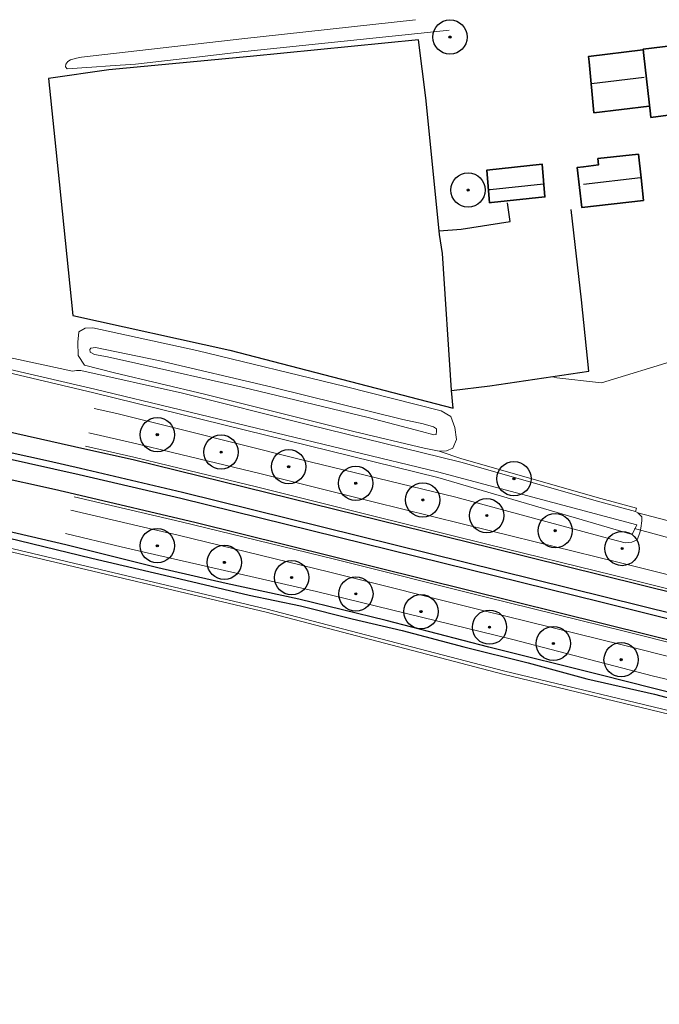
# Model space of a CAD drawing. Header units: metres. Extents: x 169249 to 194689, y 406250 to 412203.
# Tile 3 of 26: x 172182 to 172276, y 406559 to 406702. Entities that reach past the tile are written whole.
import ezdxf

# ---------------------------------------------------------------- set-up
doc = ezdxf.new("R2010")
doc.units = ezdxf.units.M
doc.linetypes.add('AM-AS', pattern=[16, 10, -2, 2, -2])
doc.layers.get('0').update_dxf_attribs({"lineweight": 25})
for name, color, linetype, lineweight in [('B-WE-AM-AS_KUNSTWERK_DUIKER-GV', 10, 'AM-AS', 18), ('B-WE-GR-BOOM-S', 90, 'Continuous', 25), ('B-WE-GW-TALUD_KRUIN-G', 90, 'Continuous', 18), ('B-WE-GW-TALUD_TEEN-G', 90, 'Continuous', 18), ('B-WE-GW-WATERGANG_INSTEEK-G', 160, 'Continuous', 18), ('B-WE-OG-TOPOGRAFIE_BEBOUWING-G', 1, 'Continuous', 35), ('B-WE-OG-TOPOGRAFIE_CULTUURSCHEIDING-G', 7, 'Continuous', 18), ('B-WE-OG-TOPOGRAFIE_WATER-GV', 160, 'Continuous', 18), ('B-WE-OG-TOPOGRAFIE_WEG_BERM-GV', 62, 'Continuous', 18)]:
    doc.layers.add(name, color=color, linetype=linetype, lineweight=lineweight)
for name, color, linetype in [('B-WE-IE-TERREINAFSCHEIDING_KUNSTMATIG_HEKWERK_RASTER-G', 7, 'Continuous'), ('B-WE-KG-KADASTRAAL_NOK-G', 7, 'Continuous'), ('B-WE-OG-TOPOGRAFIE_WATER_SLOOT-GV', 7, 'Continuous'), ('B-WE-VW-MARKERING-G', 7, 'Continuous')]:
    doc.layers.add(name, color=color, linetype=linetype)

# ---------------------------------------------------------------- blocks, each defined once
blk = doc.blocks.new('SGR-BOOM_01')
at = {"ltscale": 0.1}
h = blk.add_hatch(color=256, dxfattribs=at)
edge = h.paths.add_edge_path()
edge.add_arc((0, 0), 0.15, 0, 360)
for radius in [2.5, 0.045]:
    blk.add_circle((0, 0), radius)
blk.add_circle((0, 0), 0.15, dxfattribs=at)

msp = doc.modelspace()

# ---------------------------------------------------------------- linework, layer by layer
at = {"layer": 'B-WE-AM-AS_KUNSTWERK_DUIKER-GV'}
msp.add_line((172272.07, 406628.25, 15.87), (172282.03, 406625.52, 16.02), dxfattribs=at)
at = {"layer": 'B-WE-GW-TALUD_KRUIN-G'}
msp.add_polyline3d([(172192.67, 406654.36, 18.37), (172192.8, 406654.55, 18.38), (172193.46, 406654.61, 18.39), (172202.64, 406652.76, 18.5), (172219.26, 406648.87, 18.65), (172238.29, 406644.15, 18.65), (172241.29, 406643.52, 18.65), (172242.79, 406643.05, 18.61), (172243.23, 406642.79, 18.48), (172243.21, 406642.42, 18.48), (172243.14, 406641.95, 18.48), (172242.83, 406641.89, 18.48), (172241.01, 406642.37, 18.64), (172233.25, 406644.44, 18.63), (172214.89, 406648.85, 18.55), (172199.34, 406652.37, 18.49), (172195.22, 406653.29, 18.43), (172193.33, 406653.62, 18.4), (172192.7, 406653.95, 18.38), (172192.67, 406654.36, 18.37)], dxfattribs=at)
at = {"layer": 'B-WE-GW-TALUD_TEEN-G'}
msp.add_polyline3d([(172191.86, 406652.04, 16.72), (172190.97, 406653.46, 16.71), (172190.89, 406655.41, 16.66), (172191.03, 406656.94, 16.63), (172191.97, 406657.43, 16.62), (172193.11, 406657.52, 16.59), (172208.24, 406654.18, 16.62), (172229.91, 406648.95, 16.69), (172243.9, 406645.41, 16.82), (172245.28, 406644.57, 16.84), (172245.9, 406642.95, 16.84), (172246.11, 406641.23, 16.93), (172245.57, 406639.96, 16.93), (172244.67, 406639.56, 16.98), (172243.59, 406639.5, 17)], dxfattribs=at)
at = {"layer": 'B-WE-GW-WATERGANG_INSTEEK-G'}
msp.add_polyline3d([(172245.07, 406700.9, 16.65), (172242.84, 406700.67, 16.65), (172215.27, 406697.78, 16.71), (172208.22, 406696.98, 16.71), (172199.29, 406695.95, 16.71), (172195.61, 406695.68, 16.75), (172192.93, 406695.5, 16.71), (172189.34, 406695.25, 16.66), (172189.09, 406695.56, 16.55), (172189.17, 406695.95, 16.54), (172189.45, 406696.34, 16.55), (172189.82, 406696.57, 16.56), (172190.7, 406696.82, 16.6), (172191.41, 406696.99, 16.61), (172214.84, 406699.64, 16.64), (172240.17, 406702.43, 16.63)], dxfattribs=at)
at = {"layer": 'B-WE-IE-TERREINAFSCHEIDING_KUNSTMATIG_HEKWERK_RASTER-G'}
for points in [[(172243.59, 406671.64, 16.9), (172241.64, 406691.03, 16.86), (172240.61, 406699.49, 16.77), (172216.01, 406697.08, 16.69), (172195.4, 406695.11, 16.59), (172186.62, 406693.85, 16.53), (172188.16, 406678.8, 16.51), (172190.16, 406659.28, 16.51), (172213.07, 406654.23, 16.59), (172245.63, 406645.81, 16.74), (172245.42, 406648.34, 16.85)], [(172243.59, 406671.64, 16.9), (172246.83, 406671.9, 16.9), (172253.96, 406672.99, 16.92), (172253.59, 406675.72, 16.94)], [(172245.42, 406648.34, 16.85), (172251, 406649.04, 16.88), (172265.41, 406651.16, 16.81), (172264.37, 406661.58, 16.8), (172262.87, 406674.75, 16.9)], [(172245.42, 406648.34, 16.85), (172245.41, 406648.4, 16.85), (172244.1, 406668.32, 16.92), (172243.64, 406671.12, 16.9), (172243.59, 406671.64, 16.9)]]:
    msp.add_polyline3d(points, dxfattribs=at)
at = {"layer": 'B-WE-KG-KADASTRAAL_NOK-G'}
for p, q in [((172265.81, 406693.11, 21.45), (172273.49, 406694.03, 21.46)), ((172273.04, 406679.35, 20.09), (172273.04, 406679.35, 20.09))]:
    msp.add_line(p, q, dxfattribs=at)
for points in [[(172273.04, 406679.35, 20.09), (172272.97, 406679.35, 20.09), (172264.65, 406678.39, 20.09)], [(172258.8, 406678.45, 20.06), (172251.03, 406677.64, 19.91), (172250.87, 406677.62, 19.91)]]:
    msp.add_polyline3d(points, dxfattribs=at)
at = {"layer": 'B-WE-OG-TOPOGRAFIE_BEBOUWING-G'}
for points in [[(172274.25, 406689.81, 18.84), (172266.17, 406688.87, 18.84), (172265.48, 406696.27, 18.84), (172265.4, 406697.07, 18.84), (172273.33, 406698.05, 18.84)], [(172280.6, 406699.02, 21.73), (172281.8, 406689.13, 21.73), (172281.61, 406689.1, 21.73), (172279.52, 406688.83, 21.73), (172274.49, 406688.18, 21.73), (172274.43, 406688.72, 21.73), (172273.45, 406697.22, 21.73), (172273.35, 406698.11, 21.73), (172280.6, 406699.02, 21.73)], [(172273.04, 406679.35, 18.71), (172273.4, 406676.07, 18.71), (172264.42, 406675.04, 18.71), (172263.73, 406680.88, 18.71), (172264.66, 406680.99, 18.71), (172266.82, 406681.25, 18.71), (172266.82, 406681.26, 18.71), (172266.76, 406682.21, 18.71)], [(172266.76, 406682.21, 18.71), (172272.65, 406682.82, 18.71), (172273.04, 406679.35, 18.71)], [(172250.96, 406675.74, 18.43), (172251.22, 406675.77, 18.43), (172259.03, 406676.59, 18.43), (172259.03, 406676.59, 18.43), (172258.62, 406681.38, 18.43), (172250.57, 406680.51, 18.43), (172250.96, 406675.74, 18.43)]]:
    msp.add_polyline3d(points, dxfattribs=at)
at = {"layer": 'B-WE-OG-TOPOGRAFIE_CULTUURSCHEIDING-G'}
msp.add_polyline3d([(172260.31, 406650.28, 17.15), (172267.28, 406649.47, 17.16), (172278.4, 406652.86, 17.05), (172280.25, 406653.6, 17.01), (172293.53, 406656.79, 16.92), (172309.25, 406658.71, 16.85), (172312.93, 406658.62, 16.96), (172314.04, 406658.24, 17), (172314.82, 406657.98, 17.04), (172315.46, 406657.1, 17.04), (172317.66, 406654.11, 17.04), (172325.25, 406643.75, 17.05), (172328.84, 406636.07, 17.04), (172328.82, 406636, 17.04), (172328.24, 406634.18, 17.07), (172327.15, 406632.98, 17.04), (172326.8, 406632.6, 17.03), (172326.64, 406630.79, 16.84)], dxfattribs=at)
at = {"layer": 'B-WE-OG-TOPOGRAFIE_WATER-GV'}
msp.add_line((172272.6, 406630.54, 16.93), (172272.22, 406630.74, 16.9), dxfattribs=at)
for points in [[(172272.22, 406630.74, 16.9), (172267.03, 406632.13, 16.79), (172246.77, 406637.91, 17.13), (172224.38, 406643.41, 17.05), (172206.15, 406647.99, 16.88), (172191.35, 406651.26, 16.85), (172190.69, 406651.3, 16.87), (172190.12, 406651.19, 16.7), (172177.24, 406653.96, 16.41), (172145.29, 406660.92, 16.31), (172117.31, 406665.69, 16.32)], [(172117.31, 406663.85, 14.8), (172139.5, 406660.26, 14.92), (172173.44, 406653.17, 15.12), (172193.37, 406648.58, 15.16), (172243.34, 406636.52, 15.4), (172272.42, 406628.79, 14.65), (172271.74, 406627.36, 14.82), (172243.42, 406635.68, 15.37), (172193.21, 406648.01, 15.18), (172173.27, 406652.74, 15.1), (172139.35, 406659.78, 14.94), (172117.31, 406663.33, 14.87)], [(172193.29, 406645.72, 16.9), (172196.57, 406644.99, 16.89), (172205.77, 406642.7, 16.91), (172223.18, 406638.37, 16.93), (172246.04, 406632.82, 16.89), (172268.69, 406626.7, 17.01), (172270.72, 406626.16, 17.01), (172271.7, 406626.23, 17.01), (172272.47, 406626.61, 17.01), (172272.89, 406627.63, 16.96), (172273.02, 406628.27, 16.92), (172273.14, 406629.37, 16.92), (172273.14, 406629.92, 16.91), (172272.6, 406630.54, 16.93)], [(172152.47, 406631.69, 16.57), (172181.49, 406625.28, 16.76), (172218.49, 406616.5, 16.87), (172252.99, 406607.5, 16.98), (172280.04, 406600.98, 16.98), (172309.81, 406594.45, 16.45), (172331.5, 406588.9, 16.44), (172339.14, 406587.03, 16.55), (172340.37, 406586.55, 16.55), (172342.56, 406585.45, 16.56), (172344.36, 406584.18, 16.59), (172346.15, 406582.26, 16.57), (172347.83, 406580.7, 16.52), (172348.99, 406579.99, 16.51), (172350.01, 406579.85, 16.52)], [(172274.87, 406606.69, 17.03), (172254.17, 406612.09, 17.02), (172225.69, 406619.05, 16.98), (172200.99, 406624.71, 16.82), (172197.2, 406625.58, 16.79), (172189.11, 406627.53, 16.81)], [(172307.64, 406598.97, 17.09), (172300.32, 406600.71, 17.09), (172274.87, 406606.69, 17.03)]]:
    msp.add_polyline3d(points, dxfattribs=at)
at = {"layer": 'B-WE-OG-TOPOGRAFIE_WATER_SLOOT-GV'}
for points in [[(172282.39, 406603.02, 15.57), (172267.23, 406606.86, 15.57), (172250.86, 406610.94, 15.57), (172235.88, 406614.82, 15.57), (172223.13, 406617.95, 15.57), (172212.55, 406620.23, 15.57), (172202.55, 406622.48, 15.57), (172189.13, 406625.85, 15.57), (172178.43, 406628.34, 15.57)], [(172178.9, 406627.33, 15.64), (172192.93, 406623.92, 15.87), (172206.63, 406620.7, 15.74), (172215.87, 406618.53, 15.74), (172223.38, 406616.94, 15.69), (172230.9, 406615.09, 15.81), (172238.19, 406613.38, 15.64), (172247.19, 406610.99, 15.64), (172256.6, 406608.65, 15.64), (172265.13, 406606.34, 15.64), (172275.01, 406604.08, 15.56), (172288.2, 406600.58, 15.65)]]:
    msp.add_polyline3d(points, dxfattribs=at)
at = {"layer": 'B-WE-OG-TOPOGRAFIE_WEG_BERM-GV'}
msp.add_line((172284.44, 406627.41, 17.09), (172272.6, 406630.54, 16.93), dxfattribs=at)
for points in [[(172243.59, 406639.5, 17), (172241.42, 406639.93, 16.98), (172231.16, 406642.37, 16.93), (172209.38, 406647.81, 16.81), (172196.27, 406650.93, 16.81), (172191.86, 406652.04, 16.72)], [(172308.01, 406613.77, 17.11), (172307.99, 406613.77, 17.11), (172291.67, 406617.85, 17.1), (172289.72, 406618.33, 17.1), (172269.47, 406623.37, 17.09), (172251.26, 406627.84, 17.12), (172233.98, 406632.13, 17.12), (172217.43, 406636.26, 17.13), (172204.73, 406639.33, 17.14), (172199.52, 406640.58, 17.14), (172192.49, 406642.2, 17.14)], [(172192.04, 406640.25, 17.14), (172199.07, 406638.64, 17.14), (172204.26, 406637.38, 17.14), (172216.95, 406634.32, 17.13), (172233.49, 406630.19, 17.12), (172250.77, 406625.9, 17.12), (172268.99, 406621.43, 17.09), (172289.24, 406616.39, 17.1), (172291.18, 406615.91, 17.1), (172307.51, 406611.83, 17.11)], [(172272.22, 406630.74, 16.9), (172272.4, 406631.21, 16.9), (172267.16, 406632.61, 16.79), (172246.9, 406638.4, 17.13), (172243.59, 406639.5, 17)], [(172413.49, 406577.21, 17.27), (172412.98, 406577.34, 17.27), (172394.83, 406582.11, 17.25), (172388.27, 406583.74, 17.25), (172377.04, 406586.69, 17.24), (172362.7, 406590.16, 17.19), (172360.35, 406590.76, 17.2), (172346.99, 406594.19, 17.2), (172345.55, 406594.55, 17.2), (172328.71, 406598.78, 17.18), (172308.98, 406603.69, 17.12), (172290.24, 406608.35, 17.02), (172287.42, 406609.06, 17.02), (172270.76, 406613.21, 17.01), (172250.46, 406618.23, 16.99), (172228.14, 406623.8, 16.95), (172205.98, 406629.22, 16.92), (172202.4, 406630.06, 16.92), (172190.34, 406632.88, 16.9)], [(172152.24, 406631.23, 16.39), (172160.36, 406629.43, 16.49), (172181.38, 406624.79, 16.76), (172218.36, 406616.02, 16.87), (172252.87, 406607.01, 16.98), (172279.93, 406600.49, 16.98), (172309.69, 406593.96, 16.45), (172331.38, 406588.41, 16.44), (172338.99, 406586.55, 16.55), (172340.17, 406586.09, 16.55), (172342.3, 406585.02, 16.56), (172344.03, 406583.8, 16.59), (172345.8, 406581.91, 16.57), (172347.53, 406580.3, 16.52), (172347.92, 406580.06, 16.52)], [(172308.5, 406601.75, 17.12), (172289.76, 406606.41, 17.02), (172286.93, 406607.12, 17.02), (172270.27, 406611.27, 17.01), (172249.98, 406616.29, 16.99), (172227.66, 406621.86, 16.95), (172205.51, 406627.28, 16.92), (172201.94, 406628.11, 16.92), (172189.89, 406630.93, 16.9)]]:
    msp.add_polyline3d(points, dxfattribs=at)
at = {"layer": 'B-WE-VW-MARKERING-G', "linetype": 'Continuous'}
for points in [[(172452.54, 406580.86, 17.31), (172437.75, 406583.21, 17.27), (172426.4, 406585.14, 17.33), (172414.53, 406587.15, 17.31), (172408.81, 406588.2, 17.3), (172397.13, 406590.51, 17.33), (172385.74, 406592.99, 17.3), (172347.19, 406601.93, 17.28), (172315.93, 406609.31, 17.2), (172289.14, 406615.99, 17.14), (172251.29, 406625.39, 17.13), (172198.97, 406638.24, 17.16), (172191.94, 406639.81, 17.17), (172165.58, 406645.72, 17.2), (172144.82, 406649.81, 17.18), (172126.73, 406652.92, 17.19), (172102.99, 406656.63, 17.11), (172095.66, 406657.64, 17.12)], [(172095.66, 406650.81, 16.88), (172098.78, 406650.38, 16.89), (172113.66, 406648.16, 16.88), (172128.35, 406645.8, 16.85), (172140.39, 406643.75, 16.86), (172152.09, 406641.54, 16.93), (172169.87, 406637.86, 16.96), (172187.51, 406633.96, 16.98), (172190.43, 406633.28, 16.98), (172208.14, 406629.11, 16.94), (172287.52, 406609.45, 17.08), (172345.24, 406595.07, 17.27), (172345.64, 406594.97, 17.27), (172392.92, 406583.13, 17.31), (172407.32, 406579.42, 17.27), (172423.2, 406575.19, 17.31), (172424.3, 406574.89, 17.31), (172441.16, 406570.19, 17.33), (172481.2, 406558.86, 17.39)]]:
    msp.add_polyline3d(points, dxfattribs=at)
at = {"layer": 'B-WE-VW-MARKERING-G'}
for points in [[(172095.66, 406654.73, 17.04), (172104.88, 406653.43, 17.06), (172127.85, 406649.75, 17.09), (172152.11, 406645.42, 17.1), (172168.47, 406642.08, 17.09), (172186.62, 406638.11, 17.09), (172191.3, 406637.02, 17.09), (172206.15, 406633.55, 17.09), (172288.44, 406613.16, 17.14), (172321.41, 406605.03, 17.27), (172346.56, 406599.1, 17.32), (172365.02, 406594.78, 17.34), (172395.57, 406587.85, 17.34), (172414.08, 406584.04, 17.35), (172424.58, 406582.13, 17.35)], [(172424.33, 406578.24, 17.41), (172418.2, 406579.85, 17.35), (172403.22, 406583.66, 17.36), (172346.27, 406597.81, 17.32), (172288.21, 406612.25, 17.11), (172267.16, 406617.49, 17.12), (172205.91, 406632.62, 17.04), (172191.08, 406636.08, 17.06), (172168.43, 406641.13, 17.05), (172151.74, 406644.55, 17.03), (172126.57, 406649.05, 16.98), (172104.73, 406652.45, 17.01), (172095.66, 406653.75, 16.99)]]:
    msp.add_polyline3d(points, dxfattribs=at)

# ---------------------------------------------------------------- block references
at = {"layer": 'B-WE-GR-BOOM-S', "color": 7}
for p in [(172245.18, 406699.9, 16.8), (172247.82, 406677.59, 16.98), (172202.49, 406641.92, 17.03), (172211.79, 406639.38, 17.02), (172221.65, 406637.25, 17.01), (172254.51, 406635.49, 16.73), (172231.43, 406634.83, 16.99), (172241.21, 406632.4, 16.99), (172250.54, 406630.12, 16.99), (172260.52, 406627.92, 17.02), (172202.49, 406625.72, 16.8), (172270.28, 406625.32, 16.98), (172212.27, 406623.3, 16.86), (172222.08, 406621.08, 16.86), (172231.45, 406618.7, 16.87), (172240.95, 406616.12, 16.86), (172250.94, 406613.85, 16.86), (172260.26, 406611.47, 16.95), (172270.14, 406609.11, 16.95)]:
    msp.add_blockref('SGR-BOOM_01', p, dxfattribs=at)

doc.saveas('drawing.dxf')
